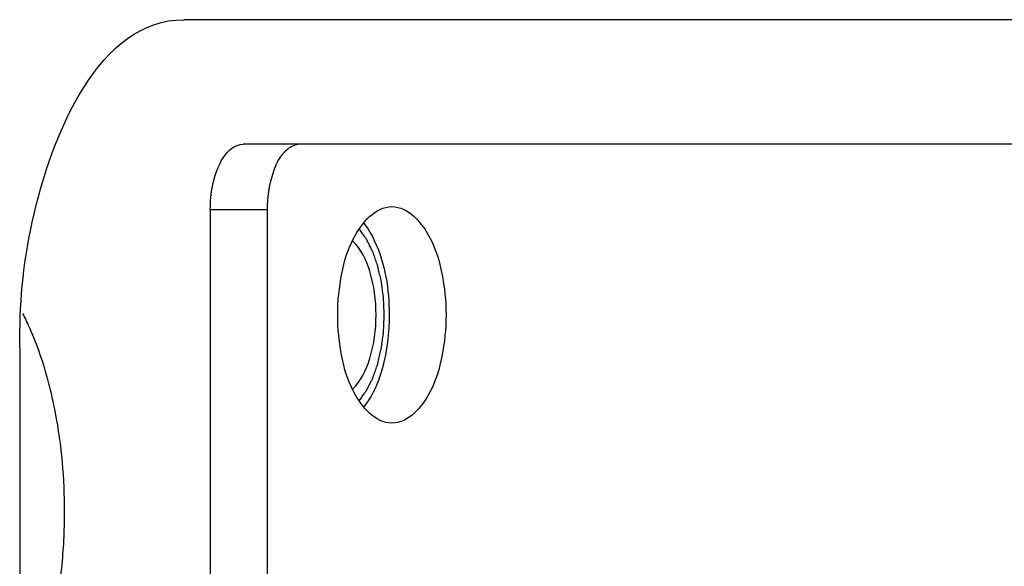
# Model space of a CAD drawing. Header units: millimetres. Extents: x -491 to 2059, y -393 to 795.
# Tile 186 of 256: x 38.985 to 40.485, y -55.686 to -54.853. Entities that reach past the tile are written whole.
import ezdxf

# ---------------------------------------------------------------- set-up
doc = ezdxf.new("R2010")
doc.units = ezdxf.units.MM
doc.header["$LTSCALE"] = 462.55
doc.layers.get('0').update_dxf_attribs({"linetype": 'CONTINUOUS'})
for name, color, linetype in [('_0219_COVER_TOP_PBL92', 7, 'CONTINUOUS'), ('A1002801_SA_CARD_IO_ABL115', 7, 'CONTINUOUS'), ('M1004001_PLATE2_PBL198', 7, 'CONTINUOUS'), ('M2000701_PBL202', 7, 'CONTINUOUS'), ('new_view_12_VBL90', 7, 'CONTINUOUS')]:
    doc.layers.add(name, color=color, linetype=linetype)

# ---------------------------------------------------------------- blocks, each defined once
blk = doc.blocks.new('_0219_COVER_TOP_PBL92', base_point=(5130.011, 3376.812))
at = {"layer": '_0219_COVER_TOP_PBL92', "color": 7}
for p, q in [((5325.673, 3376.812), (5300.673, 3376.812)), ((5298.173, 3371.812), (5298.173, 3351.812))]:
    blk.add_line(p, q, dxfattribs=at)
blk.add_open_spline([(5298.173, 3371.812), (5298.173, 3372.453), (5298.299, 3374.231), (5299.388, 3376.812), (5300.673, 3376.812)], degree=3, knots=[0, 0, 0, 0, 0.332829, 1, 1, 1, 1], dxfattribs=at)
blk = doc.blocks.new('M1004001_PLATE2_PBL198', base_point=(5313.326, 3361.812))
at = {"layer": 'M1004001_PLATE2_PBL198', "color": 7}
for p, q in [((5322.243, 3374.912), (5301.577, 3374.912)), ((5301.077, 3373.912), (5301.077, 3349.712)), ((5301.943, 3373.912), (5301.943, 3349.712))]:
    blk.add_line(p, q, dxfattribs=at)
at = {"layer": 'M1004001_PLATE2_PBL198', "color": 2}
blk.add_line((5301.943, 3373.912), (5301.077, 3373.912), dxfattribs=at)
at = {"layer": 'M1004001_PLATE2_PBL198', "color": 7}
for points, knots in [([(5301.077, 3373.912), (5301.077, 3374.04), (5301.102, 3374.395), (5301.32, 3374.912), (5301.577, 3374.912)], [0, 0, 0, 0, 0.332829, 1, 1, 1, 1]), ([(5302.443, 3374.912), (5302.375, 3374.912), (5302.166, 3374.81), (5301.989, 3374.428), (5301.943, 3374.099), (5301.943, 3373.912)], [0, 0, 0, 0, 0.17175, 0.531383, 1, 1, 1, 1]), ([(5303.018, 3372.312), (5303.018, 3372.523), (5303.061, 3372.929), (5303.233, 3373.535), (5303.591, 3373.962), (5303.843, 3373.962)], [0, 0, 0, 0, 0.324367, 0.612802, 1, 1, 1, 1]), ([(5303.843, 3373.962), (5304.096, 3373.962), (5304.454, 3373.535), (5304.625, 3372.929), (5304.668, 3372.523), (5304.668, 3372.312)], [0, 0, 0, 0, 0.387198, 0.675633, 1, 1, 1, 1]), ([(5303.415, 3373.711), (5303.479, 3373.63), (5303.727, 3373.204), (5303.802, 3372.698), (5303.802, 3372.312)], [0, 0, 0, 0, 0.2106, 1, 1, 1, 1]), ([(5303.843, 3370.662), (5303.591, 3370.662), (5303.233, 3371.088), (5303.061, 3371.694), (5303.018, 3372.1), (5303.018, 3372.312)], [0, 0, 0, 0, 0.387198, 0.675633, 1, 1, 1, 1]), ([(5303.802, 3372.312), (5303.802, 3372.174), (5303.771, 3371.69), (5303.633, 3371.186), (5303.415, 3370.913)], [0, 0, 0, 0, 0.282645, 1, 1, 1, 1]), ([(5304.668, 3372.312), (5304.668, 3372.1), (5304.625, 3371.694), (5304.454, 3371.088), (5304.096, 3370.662), (5303.843, 3370.662)], [0, 0, 0, 0, 0.324367, 0.612802, 1, 1, 1, 1])]:
    blk.add_open_spline(points, degree=3, knots=knots, dxfattribs=at)
blk = doc.blocks.new('A1002801_SA_CARD_IO_ABL115', base_point=(5313.326, 3361.812))
at = {"layer": 'M1004001_PLATE2_PBL198'}
blk.add_blockref('M1004001_PLATE2_PBL198', (5313.326, 3361.812), dxfattribs=at)
blk = doc.blocks.new('M2000701_PBL202', base_point=(5311.83, 3361.812))
at = {"layer": 'M2000701_PBL202', "color": 7}
blk.add_arc((5294.295, 3370.35), 4.399, 23.8639, 26.7882, dxfattribs=at)
at = {"layer": 'M2000701_PBL202', "color": 134}
for points, knots in [([(5303.727, 3372.312), (5303.726, 3372.344), (5303.723, 3372.409), (5303.719, 3372.491), (5303.717, 3372.548), (5303.715, 3372.58), (5303.71, 3372.611), (5303.705, 3372.651), (5303.699, 3372.698), (5303.693, 3372.746), (5303.687, 3372.785), (5303.683, 3372.817), (5303.677, 3372.847), (5303.664, 3372.9), (5303.65, 3372.96), (5303.638, 3373.013), (5303.631, 3373.043), (5303.626, 3373.067), (5303.618, 3373.086), (5303.609, 3373.113), (5303.592, 3373.16), (5303.576, 3373.206), (5303.562, 3373.246), (5303.556, 3373.263), (5303.551, 3373.277), (5303.546, 3373.289), (5303.535, 3373.309), (5303.521, 3373.337), (5303.504, 3373.372), (5303.486, 3373.407), (5303.472, 3373.435), (5303.462, 3373.456), (5303.456, 3373.467), (5303.449, 3373.476), (5303.44, 3373.488), (5303.419, 3373.516), (5303.389, 3373.559), (5303.361, 3373.597), (5303.347, 3373.616)], [0, 0, 0, 0, 0.0625, 0.125, 0.15625, 0.171875, 0.1875, 0.21875, 0.25, 0.28125, 0.3125, 0.328125, 0.34375, 0.375, 0.4375, 0.46875, 0.484375, 0.5, 0.515625, 0.53125, 0.5625, 0.625, 0.640625, 0.65625, 0.664062, 0.671875, 0.6875, 0.71875, 0.75, 0.78125, 0.8125, 0.828125, 0.835938, 0.84375, 0.859375, 0.875, 0.9375, 1, 1, 1, 1]), ([(5303.347, 3371.007), (5303.361, 3371.026), (5303.388, 3371.063), (5303.418, 3371.105), (5303.438, 3371.132), (5303.447, 3371.144), (5303.454, 3371.153), (5303.46, 3371.164), (5303.47, 3371.184), (5303.484, 3371.213), (5303.502, 3371.247), (5303.519, 3371.282), (5303.534, 3371.311), (5303.544, 3371.33), (5303.55, 3371.342), (5303.554, 3371.356), (5303.56, 3371.373), (5303.575, 3371.414), (5303.592, 3371.462), (5303.609, 3371.509), (5303.618, 3371.537), (5303.626, 3371.556), (5303.63, 3371.579), (5303.638, 3371.609), (5303.65, 3371.66), (5303.663, 3371.72), (5303.676, 3371.771), (5303.682, 3371.801), (5303.686, 3371.833), (5303.692, 3371.872), (5303.698, 3371.92), (5303.705, 3371.967), (5303.71, 3372.006), (5303.715, 3372.038), (5303.717, 3372.071), (5303.719, 3372.129), (5303.723, 3372.212), (5303.726, 3372.278), (5303.727, 3372.312)], [0, 0, 0, 0, 0.0625, 0.125, 0.140625, 0.15625, 0.164062, 0.171875, 0.1875, 0.21875, 0.25, 0.28125, 0.3125, 0.328125, 0.335938, 0.34375, 0.359375, 0.375, 0.4375, 0.46875, 0.484375, 0.5, 0.515625, 0.53125, 0.5625, 0.625, 0.65625, 0.671875, 0.6875, 0.71875, 0.75, 0.78125, 0.8125, 0.828125, 0.84375, 0.875, 0.9375, 1, 1, 1, 1])]:
    blk.add_open_spline(points, degree=3, knots=knots, dxfattribs=at)
at = {"layer": 'M2000701_PBL202', "color": 7}
for points, knots in [([(5303.602, 3372.312), (5303.602, 3372.536), (5303.552, 3372.935), (5303.375, 3373.316), (5303.248, 3373.438)], [0, 0, 0, 0, 0.559832, 1, 1, 1, 1]), ([(5303.248, 3371.185), (5303.375, 3371.307), (5303.552, 3371.688), (5303.602, 3372.088), (5303.602, 3372.312)], [0, 0, 0, 0, 0.440168, 1, 1, 1, 1]), ([(5298.318, 3372.13), (5298.347, 3372.065), (5298.461, 3371.79), (5298.551, 3371.506), (5298.609, 3371.287)], [0, 0, 0, 0, 0.239397, 1, 1, 1, 1]), ([(5298.609, 3371.287), (5298.649, 3371.132), (5298.794, 3370.483), (5298.852, 3369.816), (5298.852, 3369.312)], [0, 0, 0, 0, 0.240638, 1, 1, 1, 1]), ([(5298.852, 3369.312), (5298.852, 3369.024), (5298.797, 3367.967), (5298.546, 3366.899), (5298.183, 3366.216)], [0, 0, 0, 0, 0.270845, 1, 1, 1, 1])]:
    blk.add_open_spline(points, degree=3, knots=knots, dxfattribs=at)
blk = doc.blocks.new('NEW_VIEW_12_VBL90', base_point=(5142.492, 3006.638))
at = {"layer": '_0219_COVER_TOP_PBL92'}
blk.add_blockref('_0219_COVER_TOP_PBL92', (5130.011, 3376.812), dxfattribs=at)
at = {"layer": 'A1002801_SA_CARD_IO_ABL115'}
blk.add_blockref('A1002801_SA_CARD_IO_ABL115', (5313.326, 3361.812), dxfattribs=at)
at = {"layer": 'M2000701_PBL202'}
blk.add_blockref('M2000701_PBL202', (5311.83, 3361.812), dxfattribs=at)
blk = doc.blocks.new('W1')
at = {"layer": 'new_view_12_VBL90'}
blk.add_blockref('NEW_VIEW_12_VBL90', (5142.4919, 3006.6379), dxfattribs=at)

msp = doc.modelspace()

# ---------------------------------------------------------------- block references
at = {"xscale": 0.1, "yscale": 0.1, "zscale": 0.1}
msp.add_blockref('W1', (-490.8323, -392.5342), dxfattribs=at)

doc.saveas('drawing.dxf')
